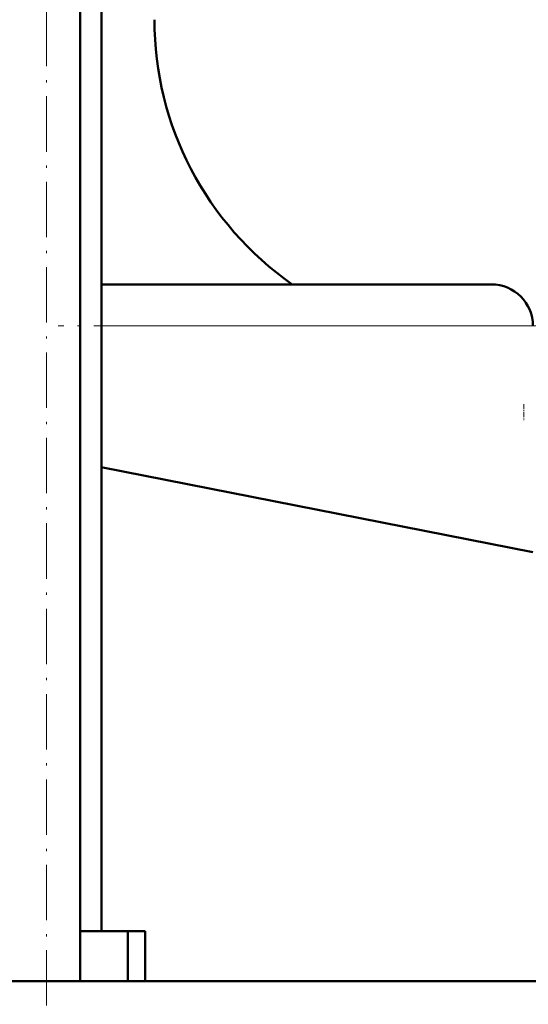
# Model space of a CAD drawing. Extents: x -1976 to 2357, y -1962 to 888.
# Tile 29 of 53: x -23 to 88, y -332 to -119. Entities that reach past the tile are written whole.
import ezdxf

# ---------------------------------------------------------------- set-up
doc = ezdxf.new("R2010")
doc.units = 0
doc.linetypes.add('DASHDOT', pattern=[18.5, 12, -3, 0.5, -3])

msp = doc.modelspace()

# ---------------------------------------------------------------- linework, layer by layer
at = {"color": 7, "linetype": 'DASHDOT', "lineweight": 18}
for p, q in [((-16.81, -369.19), (-16.81, 138.47)), ((97.92, -184.93), (-14.29, -184.93))]:
    msp.add_line(p, q, dxfattribs=at)
at = {"color": 7, "lineweight": 50}
for p, q in [((-9.51, -326.89), (-9.51, 31.46)), ((-4.93, -316.04), (-4.93, 31.46)), ((-4.94, -175.93), (79.57, -175.93)), ((88.57, -233.93), (-4.94, -215.5)), ((0.8, -316.04), (-9.51, -316.04)), ((0.8, -316.04), (4.57, -316.04)), ((0.8, -326.89), (0.8, -316.04)), ((4.57, -316.04), (4.57, -326.89)), ((133.12, -326.89), (-325.43, -326.89)), ((4.56, -326.89), (115.07, -326.89))]:
    msp.add_line(p, q, dxfattribs=at)
at = {"color": 7, "lineweight": 18}
msp.add_line((-4.94, -184.93), (88.57, -184.93), dxfattribs=at)
at = {"color": 7, "linetype": 'DASHDOT', "lineweight": 18, "ltscale": 0.087013}
msp.add_line((86.57, -201.9), (86.57, -205.38), dxfattribs=at)
at = {"color": 7, "lineweight": 50}
for centre, radius, start, end in [((76.57, -118.59), 70, 180, 234.9993), ((79.57, -184.93), 9, 0, 90)]:
    msp.add_arc(centre, radius, start, end, dxfattribs=at)

doc.saveas('drawing.dxf')
